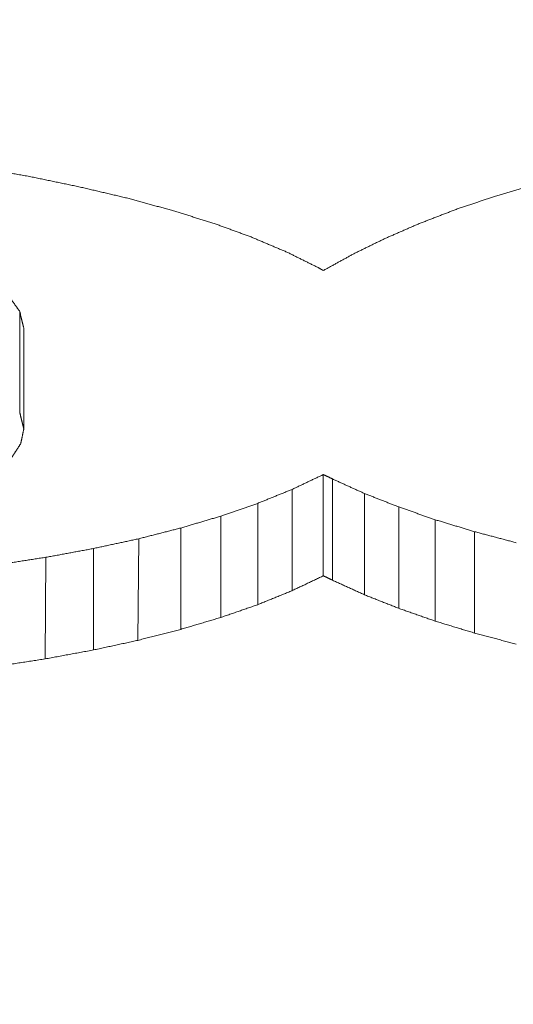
# Model space of a CAD drawing. Header units: millimetres. Extents: x 504 to 605, y 222 to 305.
# Tile 10 of 70: x 551.274 to 551.51, y 241.276 to 241.747. Entities that reach past the tile are written whole.
import ezdxf

# ---------------------------------------------------------------- set-up
doc = ezdxf.new("R2010")
doc.units = ezdxf.units.MM
doc.header["$LTSCALE"] = 0.03
doc.layers.get('0').update_dxf_attribs({"lineweight": 15})
doc.layers.add('1', color=7, linetype='Continuous', true_color=0xffffff)
doc.styles.get("Standard").update_dxf_attribs({"font": 'simsun.ttc', "width": 0.85})
doc.dimstyles.new('ISO-25', dxfattribs={"dimtxt": 2.5, "dimasz": 2, "dimexe": 1.3, "dimexo": 0.625, "dimtad": 1, "dimzin": 9, "dimdsep": 46, "dimtxsty": 'Standard', "dimblk": 'OPEN30', "dimcen": 2, "dimazin": 2, "dimtfac": 0.6, "dimtmove": 0, "dimatfit": 0, "dimldrblk": 'OPEN30', "dimfxl": 1, "dimtolj": 1, "dimarcsym": 0})

# ---------------------------------------------------------------- blocks, each defined once
blk = doc.blocks.new('_Open30')
at = {"color": 0, "linetype": 'ByBlock', "lineweight": -2}
for p, q in [((-1, 0.26795), (0, 0)), ((0, 0), (-1, -0.26795)), ((0, 0), (-1, 0))]:
    blk.add_line(p, q, dxfattribs=at)
blk = doc.blocks.new('*D11')
at = {"color": 0, "lineweight": -2}
for p, q in [((516.83707, 259.04636), (516.83707, 224.24017)), ((579.96275, 259.04599), (579.96275, 224.24017)), ((577.96275, 225.54017), (518.83707, 225.54017))]:
    blk.add_line(p, q, dxfattribs=at)
at = {"layer": 'Defpoints', "color": 0}
for p in [(516.83707, 259.67136), (579.96275, 259.67099), (516.83707, 225.54017)]:
    blk.add_point(p, dxfattribs=at)
at = {"color": 0, "lineweight": -2, "xscale": 2, "yscale": 2, "zscale": 2, "rotation": 180}
blk.add_blockref('_Open30', (516.83707, 225.54017), dxfattribs=at)
at = {"color": 0, "lineweight": -2, "xscale": 2, "yscale": 2, "zscale": 2}
blk.add_blockref('_Open30', (579.96275, 225.54017), dxfattribs=at)
at = {"color": 0, "insert": (549.54746, 227.7485), "char_height": 2.5, "width": 36.1611996, "attachment_point": 5}
blk.add_mtext('\\A1;63.13±0.2(W.D. MOD)', dxfattribs=at)
blk = doc.blocks.new('A$C4323a73e')
at = {"layer": '1', "color": 7, "linetype": 'Continuous', "lineweight": 18}
for p, q in [((34.43694, -18.1117), (34.43694, -18.06354)), ((34.4389, -18.1198), (34.4389, -18.07161)), ((34.58201, -18.1899), (34.58201, -18.14152)), ((34.49345, -18.22074), (34.49379, -18.17221)), ((34.44906, -18.2296), (34.44944, -18.18106))]:
    blk.add_line(p, q, dxfattribs=at)
for points, degree in [([(34.4416, -17.99911), (34.44114, -17.99903), (34.44023, -17.99888), (34.43886, -17.99864), (34.4375, -17.9984), (34.43613, -17.99816), (34.43476, -17.99792), (34.4334, -17.99768), (34.43203, -17.99744), (34.43066, -17.9972), (34.42929, -17.99696), (34.42793, -17.99672), (34.42656, -17.99648), (34.42519, -17.99624), (34.42382, -17.996), (34.42246, -17.99576), (34.42109, -17.99552), (34.41972, -17.99528), (34.41836, -17.99504), (34.41699, -17.9948), (34.41608, -17.99464), (34.41562, -17.99456)], 3), ([(34.46586, -18.00415), (34.46543, -18.00406), (34.46458, -18.00389), (34.4633, -18.00362), (34.46203, -18.00336), (34.46075, -18.00309), (34.45947, -18.00283), (34.4582, -18.00256), (34.45692, -18.0023), (34.45564, -18.00203), (34.45437, -18.00177), (34.45309, -18.0015), (34.45181, -18.00124), (34.45054, -18.00097), (34.44926, -18.00071), (34.44798, -18.00044), (34.44671, -18.00018), (34.44543, -17.99991), (34.44415, -17.99965), (34.44287, -17.99938), (34.44202, -17.9992), (34.4416, -17.99911)], 3), ([(34.68469, -18.00238), (34.68434, -18.00249), (34.68362, -18.0027), (34.68255, -18.00302), (34.68148, -18.00334), (34.68041, -18.00366), (34.67934, -18.00398), (34.67827, -18.00431), (34.6772, -18.00463), (34.67613, -18.00495), (34.67506, -18.00527), (34.67399, -18.00559), (34.67292, -18.00591), (34.67185, -18.00623), (34.67078, -18.00655), (34.66971, -18.00687), (34.66863, -18.00719), (34.66756, -18.00751), (34.66649, -18.00783), (34.66542, -18.00815), (34.66471, -18.00836), (34.66435, -18.00847)], 3), ([(34.48865, -18.00953), (34.48825, -18.00943), (34.48745, -18.00925), (34.48625, -18.00896), (34.48505, -18.00868), (34.48385, -18.0084), (34.48265, -18.00811), (34.48145, -18.00783), (34.48025, -18.00755), (34.47905, -18.00727), (34.47785, -18.00698), (34.47665, -18.0067), (34.47545, -18.00642), (34.47425, -18.00613), (34.47306, -18.00585), (34.47186, -18.00557), (34.47066, -18.00529), (34.46946, -18.005), (34.46826, -18.00472), (34.46706, -18.00444), (34.46626, -18.00425), (34.46586, -18.00415)], 3), ([(34.50997, -18.01538), (34.50959, -18.01527), (34.50885, -18.01507), (34.50772, -18.01476), (34.5066, -18.01446), (34.50548, -18.01415), (34.50436, -18.01384), (34.50324, -18.01353), (34.50211, -18.01322), (34.50099, -18.01292), (34.49987, -18.01261), (34.49875, -18.0123), (34.49763, -18.01199), (34.4965, -18.01169), (34.49538, -18.01138), (34.49426, -18.01107), (34.49314, -18.01076), (34.49201, -18.01045), (34.49089, -18.01014), (34.48977, -18.00984), (34.48902, -18.00963), (34.48865, -18.00953)], 3), ([(34.66435, -18.00847), (34.66402, -18.00858), (34.66336, -18.0088), (34.66237, -18.00914), (34.66137, -18.00947), (34.66038, -18.00981), (34.65939, -18.01014), (34.65839, -18.01047), (34.6574, -18.01081), (34.65641, -18.01114), (34.65541, -18.01148), (34.65442, -18.01181), (34.65343, -18.01215), (34.65244, -18.01248), (34.65144, -18.01281), (34.65045, -18.01315), (34.64946, -18.01348), (34.64846, -18.01381), (34.64747, -18.01415), (34.64648, -18.01448), (34.64581, -18.0147), (34.64548, -18.01481)], 3), ([(34.52982, -18.02156), (34.52947, -18.02145), (34.52877, -18.02123), (34.52773, -18.02091), (34.52668, -18.02058), (34.52564, -18.02026), (34.52459, -18.01993), (34.52355, -18.01961), (34.5225, -18.01928), (34.52146, -18.01896), (34.52042, -18.01863), (34.51937, -18.01831), (34.51833, -18.01798), (34.51728, -18.01766), (34.51624, -18.01733), (34.51519, -18.01701), (34.51415, -18.01668), (34.5131, -18.01635), (34.51206, -18.01603), (34.51101, -18.0157), (34.51032, -18.01549), (34.50997, -18.01538)], 3), ([(34.64548, -18.01481), (34.64517, -18.01493), (34.64456, -18.01517), (34.64363, -18.01553), (34.6427, -18.01589), (34.64177, -18.01625), (34.64084, -18.01661), (34.63991, -18.01697), (34.63898, -18.01733), (34.63805, -18.01769), (34.63713, -18.01804), (34.6362, -18.0184), (34.63527, -18.01876), (34.63434, -18.01912), (34.63341, -18.01948), (34.63248, -18.01984), (34.63155, -18.02019), (34.63063, -18.02055), (34.6297, -18.02091), (34.62877, -18.02127), (34.62815, -18.02151), (34.62784, -18.02163)], 3), ([(34.54795, -18.0282), (34.54763, -18.02808), (34.547, -18.02785), (34.54604, -18.0275), (34.54509, -18.02715), (34.54413, -18.0268), (34.54318, -18.02645), (34.54223, -18.02611), (34.54127, -18.02576), (34.54032, -18.02541), (34.53936, -18.02506), (34.53841, -18.02471), (34.53745, -18.02436), (34.5365, -18.02401), (34.53554, -18.02366), (34.53459, -18.02331), (34.53364, -18.02296), (34.53268, -18.02261), (34.53173, -18.02226), (34.53077, -18.02191), (34.53014, -18.02167), (34.52982, -18.02156)], 3), ([(34.62784, -18.02163), (34.62755, -18.02175), (34.62698, -18.022), (34.62611, -18.02238), (34.62525, -18.02275), (34.62438, -18.02313), (34.62352, -18.02351), (34.62265, -18.02388), (34.62179, -18.02426), (34.62093, -18.02463), (34.62006, -18.02501), (34.6192, -18.02538), (34.61833, -18.02576), (34.61747, -18.02613), (34.61661, -18.02651), (34.61574, -18.02688), (34.61488, -18.02726), (34.61401, -18.02763), (34.61315, -18.02801), (34.61229, -18.02838), (34.61171, -18.02863), (34.61142, -18.02876)], 3), ([(34.56462, -18.03523), (34.56432, -18.03511), (34.56374, -18.03486), (34.56286, -18.03449), (34.56198, -18.03412), (34.56111, -18.03376), (34.56023, -18.03339), (34.55935, -18.03302), (34.55848, -18.03265), (34.5576, -18.03228), (34.55672, -18.03191), (34.55585, -18.03154), (34.55497, -18.03117), (34.55409, -18.03079), (34.55321, -18.03042), (34.55234, -18.03005), (34.55146, -18.02968), (34.55058, -18.02931), (34.54971, -18.02894), (34.54883, -18.02857), (34.54824, -18.02832), (34.54795, -18.0282)], 3), ([(34.61142, -18.02876), (34.61115, -18.02889), (34.61062, -18.02915), (34.60982, -18.02954), (34.60902, -18.02994), (34.60822, -18.03033), (34.60742, -18.03072), (34.60662, -18.03111), (34.60582, -18.03151), (34.60502, -18.0319), (34.60422, -18.03229), (34.60342, -18.03268), (34.60262, -18.03307), (34.60183, -18.03347), (34.60103, -18.03386), (34.60023, -18.03425), (34.59943, -18.03464), (34.59863, -18.03503), (34.59783, -18.03542), (34.59703, -18.03581), (34.59649, -18.03608), (34.59623, -18.03621)], 3), ([(34.57956, -18.04265), (34.5793, -18.04252), (34.57878, -18.04226), (34.57799, -18.04187), (34.5772, -18.04148), (34.57642, -18.04109), (34.57563, -18.0407), (34.57484, -18.04031), (34.57406, -18.03992), (34.57327, -18.03953), (34.57248, -18.03914), (34.5717, -18.03875), (34.57091, -18.03836), (34.57012, -18.03797), (34.56934, -18.03758), (34.56855, -18.03719), (34.56776, -18.0368), (34.56698, -18.03641), (34.56619, -18.03602), (34.5654, -18.03562), (34.56488, -18.03536), (34.56462, -18.03523)], 3), ([(34.59623, -18.03621), (34.59598, -18.03634), (34.59548, -18.03662), (34.59473, -18.03703), (34.59398, -18.03744), (34.59324, -18.03786), (34.59249, -18.03827), (34.59174, -18.03868), (34.59099, -18.03909), (34.59024, -18.03951), (34.5895, -18.03992), (34.58875, -18.04033), (34.588, -18.04074), (34.58725, -18.04115), (34.5865, -18.04156), (34.58575, -18.04198), (34.58501, -18.04239), (34.58426, -18.0428), (34.58351, -18.04321), (34.58276, -18.04362), (34.58226, -18.04389), (34.58201, -18.04403)], 3), ([(34.58201, -18.04403), (34.58197, -18.04401), (34.58189, -18.04396), (34.58176, -18.04389), (34.58163, -18.04381), (34.5815, -18.04374), (34.58137, -18.04367), (34.58124, -18.0436), (34.58111, -18.04352), (34.58098, -18.04345), (34.58085, -18.04338), (34.58072, -18.0433), (34.5806, -18.04323), (34.58047, -18.04316), (34.58034, -18.04309), (34.58021, -18.04301), (34.58008, -18.04294), (34.57995, -18.04287), (34.57982, -18.04279), (34.57969, -18.04272), (34.57961, -18.04267), (34.57956, -18.04265)], 3), ([(34.43694, -18.06354), (34.43685, -18.0634), (34.43666, -18.06314), (34.43637, -18.06275), (34.43609, -18.06235), (34.43581, -18.06196), (34.43552, -18.06156), (34.43524, -18.06116), (34.43496, -18.06077), (34.43467, -18.06037), (34.43439, -18.05998), (34.4341, -18.05958), (34.43382, -18.05919), (34.43354, -18.05879), (34.43325, -18.05839), (34.43297, -18.058), (34.43269, -18.0576), (34.4324, -18.0572), (34.43212, -18.05681), (34.43183, -18.05641), (34.43165, -18.05615), (34.43155, -18.05601)], 3), ([(34.4389, -18.07161), (34.43887, -18.07147), (34.4388, -18.07118), (34.4387, -18.07076), (34.43859, -18.07034), (34.43849, -18.06991), (34.43839, -18.06949), (34.43828, -18.06906), (34.43818, -18.06864), (34.43808, -18.06821), (34.43797, -18.06779), (34.43787, -18.06736), (34.43777, -18.06694), (34.43766, -18.06651), (34.43756, -18.06609), (34.43746, -18.06566), (34.43735, -18.06524), (34.43725, -18.06481), (34.43715, -18.06439), (34.43705, -18.06396), (34.43698, -18.06368), (34.43694, -18.06354)], 3), ([(34.43694, -18.1117), (34.43698, -18.11184), (34.43705, -18.11213), (34.43715, -18.11256), (34.43725, -18.11298), (34.43735, -18.11341), (34.43746, -18.11384), (34.43756, -18.11426), (34.43766, -18.11469), (34.43777, -18.11512), (34.43787, -18.11554), (34.43797, -18.11597), (34.43808, -18.11639), (34.43818, -18.11682), (34.43828, -18.11724), (34.43839, -18.11767), (34.43849, -18.1181), (34.43859, -18.11852), (34.4387, -18.11895), (34.4388, -18.11937), (34.43887, -18.11965), (34.4389, -18.1198)], 3), ([(34.4389, -18.1198), (34.43888, -18.11992), (34.43882, -18.12016), (34.43875, -18.12053), (34.43867, -18.12089), (34.43859, -18.12126), (34.43852, -18.12162), (34.43844, -18.12199), (34.43836, -18.12235), (34.43828, -18.12272), (34.43821, -18.12309), (34.43813, -18.12345), (34.43805, -18.12382), (34.43797, -18.12418), (34.4379, -18.12455), (34.43782, -18.12491), (34.43774, -18.12527), (34.43766, -18.12564), (34.43759, -18.126), (34.43751, -18.12637), (34.43746, -18.12661), (34.43743, -18.12673)], 3), ([(34.43743, -18.12673), (34.43735, -18.12686), (34.43717, -18.12713), (34.43692, -18.12753), (34.43666, -18.12793), (34.4364, -18.12832), (34.43614, -18.12872), (34.43588, -18.12912), (34.43563, -18.12952), (34.43537, -18.12992), (34.43511, -18.13031), (34.43485, -18.13071), (34.43459, -18.13111), (34.43434, -18.13151), (34.43408, -18.1319), (34.43382, -18.1323), (34.43356, -18.1327), (34.4333, -18.13309), (34.43305, -18.13349), (34.43279, -18.13389), (34.43262, -18.13415), (34.43253, -18.13428)], 3), ([(34.58201, -18.14152), (34.58175, -18.14164), (34.58123, -18.1419), (34.58044, -18.14227), (34.57965, -18.14265), (34.57887, -18.14302), (34.57808, -18.1434), (34.57729, -18.14377), (34.57651, -18.14415), (34.57572, -18.14452), (34.57493, -18.14489), (34.57415, -18.14527), (34.57336, -18.14564), (34.57257, -18.14602), (34.57179, -18.14639), (34.571, -18.14676), (34.57021, -18.14714), (34.56943, -18.14751), (34.56864, -18.14789), (34.56785, -18.14826), (34.56733, -18.14851), (34.56707, -18.14863)], 3), ([(34.58643, -18.14363), (34.58635, -18.14359), (34.58619, -18.14352), (34.58596, -18.14341), (34.58573, -18.14329), (34.5855, -18.14318), (34.58526, -18.14307), (34.58503, -18.14296), (34.5848, -18.14285), (34.58457, -18.14274), (34.58434, -18.14263), (34.5841, -18.14252), (34.58387, -18.14241), (34.58364, -18.1423), (34.58341, -18.14219), (34.58318, -18.14207), (34.58294, -18.14196), (34.58271, -18.14185), (34.58248, -18.14174), (34.58225, -18.14163), (34.58209, -18.14156), (34.58201, -18.14152)], 3), ([(34.58643, -18.19201), (34.58643, -18.14363)], 1), ([(34.60162, -18.15054), (34.60135, -18.15042), (34.60082, -18.15018), (34.60002, -18.14982), (34.59922, -18.14945), (34.59842, -18.14909), (34.59762, -18.14873), (34.59682, -18.14836), (34.59602, -18.148), (34.59522, -18.14764), (34.59442, -18.14727), (34.59362, -18.14691), (34.59282, -18.14654), (34.59202, -18.14618), (34.59122, -18.14582), (34.59042, -18.14545), (34.58962, -18.14509), (34.58882, -18.14472), (34.58802, -18.14436), (34.58723, -18.14399), (34.58669, -18.14375), (34.58643, -18.14363)], 3), ([(34.56707, -18.14863), (34.56678, -18.14875), (34.5662, -18.14898), (34.56534, -18.14933), (34.56447, -18.14968), (34.56361, -18.15003), (34.56275, -18.15038), (34.56188, -18.15073), (34.56102, -18.15108), (34.56015, -18.15143), (34.55929, -18.15178), (34.55842, -18.15213), (34.55756, -18.15248), (34.5567, -18.15283), (34.55583, -18.15318), (34.55497, -18.15353), (34.5541, -18.15388), (34.55324, -18.15423), (34.55238, -18.15458), (34.55151, -18.15493), (34.55094, -18.15516), (34.55065, -18.15528)], 3), ([(34.56707, -18.19703), (34.56707, -18.14863)], 1), ([(34.60162, -18.19894), (34.60162, -18.15054)], 1), ([(34.61804, -18.15699), (34.61775, -18.15688), (34.61717, -18.15665), (34.61631, -18.15631), (34.61545, -18.15598), (34.61458, -18.15564), (34.61372, -18.1553), (34.61285, -18.15496), (34.61199, -18.15462), (34.61112, -18.15428), (34.61026, -18.15394), (34.6094, -18.1536), (34.60853, -18.15326), (34.60767, -18.15292), (34.6068, -18.15258), (34.60594, -18.15224), (34.60508, -18.1519), (34.60421, -18.15156), (34.60335, -18.15122), (34.60248, -18.15088), (34.60191, -18.15066), (34.60162, -18.15054)], 3), ([(34.55065, -18.15528), (34.55034, -18.15538), (34.54972, -18.1556), (34.54879, -18.15592), (34.54786, -18.15624), (34.54693, -18.15657), (34.546, -18.15689), (34.54508, -18.15721), (34.54415, -18.15753), (34.54322, -18.15786), (34.54229, -18.15818), (34.54136, -18.1585), (34.54043, -18.15882), (34.5395, -18.15914), (34.53858, -18.15946), (34.53765, -18.15979), (34.53672, -18.16011), (34.53579, -18.16043), (34.53486, -18.16075), (34.53393, -18.16107), (34.53331, -18.16129), (34.533, -18.16139)], 3), ([(34.55065, -18.20369), (34.55065, -18.15528)], 1), ([(34.61804, -18.20541), (34.61804, -18.15699)], 1), ([(34.63544, -18.1631), (34.63513, -18.16299), (34.63452, -18.16278), (34.6336, -18.16246), (34.63269, -18.16214), (34.63177, -18.16182), (34.63086, -18.1615), (34.62994, -18.16118), (34.62903, -18.16085), (34.62811, -18.16053), (34.62719, -18.16021), (34.62628, -18.15989), (34.62536, -18.15957), (34.62445, -18.15925), (34.62353, -18.15892), (34.62262, -18.1586), (34.6217, -18.15828), (34.62078, -18.15796), (34.61987, -18.15764), (34.61895, -18.15731), (34.61834, -18.1571), (34.61804, -18.15699)], 3), ([(34.533, -18.16139), (34.53267, -18.16149), (34.532, -18.16169), (34.53099, -18.16199), (34.52999, -18.16229), (34.52898, -18.16259), (34.52797, -18.16289), (34.52697, -18.16318), (34.52596, -18.16348), (34.52496, -18.16378), (34.52395, -18.16408), (34.52294, -18.16438), (34.52194, -18.16467), (34.52093, -18.16497), (34.51993, -18.16527), (34.51892, -18.16557), (34.51791, -18.16587), (34.51691, -18.16616), (34.5159, -18.16646), (34.5149, -18.16676), (34.51422, -18.16696), (34.51389, -18.16706)], 3), ([(34.533, -18.20982), (34.533, -18.16139)], 1), ([(34.63544, -18.21153), (34.63544, -18.1631)], 1), ([(34.65431, -18.16882), (34.65397, -18.16872), (34.65331, -18.16852), (34.65232, -18.16822), (34.65133, -18.16792), (34.65033, -18.16761), (34.64934, -18.16731), (34.64835, -18.16701), (34.64735, -18.16671), (34.64636, -18.16641), (34.64537, -18.16611), (34.64437, -18.16581), (34.64338, -18.16551), (34.64239, -18.16521), (34.6414, -18.16491), (34.6404, -18.16461), (34.63941, -18.16431), (34.63842, -18.16401), (34.63742, -18.1637), (34.63643, -18.1634), (34.63577, -18.1632), (34.63544, -18.1631)], 3), ([(34.51389, -18.16706), (34.51354, -18.16715), (34.51283, -18.16733), (34.51177, -18.1676), (34.51072, -18.16787), (34.50966, -18.16814), (34.5086, -18.16841), (34.50754, -18.16868), (34.50649, -18.16896), (34.50543, -18.16923), (34.50437, -18.1695), (34.50331, -18.16977), (34.50226, -18.17004), (34.5012, -18.17031), (34.50014, -18.17058), (34.49908, -18.17085), (34.49803, -18.17112), (34.49697, -18.1714), (34.49591, -18.17167), (34.49485, -18.17194), (34.49415, -18.17212), (34.49379, -18.17221)], 3), ([(34.51389, -18.2155), (34.51389, -18.16706)], 1), ([(34.49379, -18.17221), (34.49342, -18.17229), (34.49266, -18.17245), (34.49152, -18.1727), (34.49039, -18.17294), (34.48925, -18.17319), (34.48812, -18.17343), (34.48698, -18.17368), (34.48585, -18.17392), (34.48471, -18.17417), (34.48358, -18.17441), (34.48244, -18.17466), (34.48131, -18.1749), (34.48017, -18.17514), (34.47904, -18.17539), (34.4779, -18.17563), (34.47677, -18.17588), (34.47563, -18.17612), (34.4745, -18.17637), (34.47336, -18.17661), (34.47261, -18.17677), (34.47223, -18.17685)], 3), ([(34.65431, -18.21726), (34.65431, -18.16882)], 1), ([(34.67416, -18.17408), (34.67381, -18.17399), (34.67311, -18.1738), (34.67207, -18.17353), (34.67102, -18.17325), (34.66998, -18.17297), (34.66893, -18.1727), (34.66789, -18.17242), (34.66684, -18.17214), (34.6658, -18.17187), (34.66475, -18.17159), (34.66371, -18.17131), (34.66266, -18.17104), (34.66162, -18.17076), (34.66057, -18.17048), (34.65953, -18.1702), (34.65848, -18.16993), (34.65744, -18.16965), (34.6564, -18.16937), (34.65535, -18.16909), (34.65465, -18.16891), (34.65431, -18.16882)], 3), ([(34.47223, -18.17685), (34.47183, -18.17693), (34.47103, -18.17708), (34.46983, -18.1773), (34.46863, -18.17752), (34.46743, -18.17774), (34.46623, -18.17796), (34.46503, -18.17818), (34.46383, -18.17841), (34.46263, -18.17863), (34.46143, -18.17885), (34.46024, -18.17907), (34.45904, -18.17929), (34.45784, -18.17951), (34.45664, -18.17974), (34.45544, -18.17996), (34.45424, -18.18018), (34.45304, -18.1804), (34.45184, -18.18062), (34.45064, -18.18084), (34.44984, -18.18099), (34.44944, -18.18106)], 3), ([(34.47223, -18.22532), (34.47223, -18.17685)], 1), ([(34.44944, -18.18106), (34.44902, -18.18113), (34.44818, -18.18126), (34.44691, -18.18145), (34.44565, -18.18165), (34.44438, -18.18185), (34.44312, -18.18204), (34.44186, -18.18224), (34.44059, -18.18243), (34.43933, -18.18263), (34.43806, -18.18282), (34.4368, -18.18302), (34.43554, -18.18322), (34.43427, -18.18341), (34.43301, -18.18361), (34.43174, -18.1838), (34.43048, -18.184), (34.42922, -18.18419), (34.42795, -18.18439), (34.42669, -18.18458), (34.42585, -18.18471), (34.42542, -18.18478)], 3), ([(34.58201, -18.18989), (34.58209, -18.18993), (34.58225, -18.19001), (34.58248, -18.19012), (34.58271, -18.19023), (34.58294, -18.19034), (34.58318, -18.19045), (34.58341, -18.19056), (34.58364, -18.19067), (34.58387, -18.19078), (34.5841, -18.1909), (34.58434, -18.19101), (34.58457, -18.19112), (34.5848, -18.19123), (34.58503, -18.19134), (34.58526, -18.19145), (34.5855, -18.19156), (34.58573, -18.19167), (34.58596, -18.19178), (34.58619, -18.1919), (34.58635, -18.19197), (34.58643, -18.19201)], 3)]:
    blk.add_open_spline(points, degree=degree, dxfattribs=at)
for points, weights in [([(34.56703, -18.19702), (34.57452, -18.19347), (34.58201, -18.18989)], [0.500000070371, 0.499999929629, 0.500000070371]), ([(34.58639, -18.19201), (34.59401, -18.19549), (34.60162, -18.19894)], [0.500000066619, 0.499999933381, 0.500000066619]), ([(34.55062, -18.20368), (34.55884, -18.20036), (34.56707, -18.19703)], [0.500000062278, 0.499999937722, 0.500000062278]), ([(34.60159, -18.19895), (34.60981, -18.20219), (34.61804, -18.20541)], [0.500000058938, 0.499999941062, 0.500000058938]), ([(34.53297, -18.20982), (34.54181, -18.20676), (34.55065, -18.20369)], [0.500000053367, 0.499999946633, 0.500000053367]), ([(34.61801, -18.20541), (34.62672, -18.20848), (34.63544, -18.21153)], [0.500000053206, 0.499999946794, 0.500000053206]), ([(34.51386, -18.21549), (34.52343, -18.21266), (34.533, -18.20982)], [0.500000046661, 0.499999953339, 0.500000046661]), ([(34.63541, -18.21154), (34.64486, -18.21441), (34.65431, -18.21726)], [0.500000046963, 0.499999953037, 0.500000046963]), ([(34.49345, -18.22074), (34.50367, -18.21812), (34.51389, -18.2155)], [0.500000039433, 0.499999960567, 0.500000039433]), ([(34.65428, -18.21727), (34.66422, -18.21991), (34.67416, -18.22254)], [0.500000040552, 0.499999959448, 0.500000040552]), ([(34.4722, -18.22532), (34.48283, -18.22303), (34.49345, -18.22074)], [0.500000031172, 0.499999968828, 0.500000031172]), ([(34.44906, -18.2296), (34.46064, -18.22747), (34.47223, -18.22532)], [0.50000002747, 0.49999997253, 0.50000002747]), ([(34.42541, -18.23326), (34.43723, -18.23143), (34.44906, -18.2296)], [0.50000002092, 0.49999997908, 0.50000002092])]:
    blk.add_rational_spline(points, weights, degree=2, dxfattribs=at)

msp = doc.modelspace()

# ---------------------------------------------------------------- block references
msp.add_blockref('A$C4323a73e', (516.83707, 259.6709))

# ---------------------------------------------------------------- dimensions: what is measured, and where the dimension line sits
at = {"color": 7}
dim = msp.add_linear_dim(base=(516.83707, 225.54017), p1=(579.96275, 259.67099), p2=(516.83707, 259.67136), angle=180, text='<>(W.D. MOD)', dimstyle='ISO-25', override={"dimgap": 0.625, "dimtol": 1, "dimlim": 0, "dimtp": 0.2, "dimtm": 0.2, "dimtfac": 1}, dxfattribs=at)
dim.commit()
dim.dimension.update_dxf_attribs({"geometry": '*D11', "text_midpoint": (549.54746, 225.54017), "dimtype": 160})

doc.saveas('drawing.dxf')
